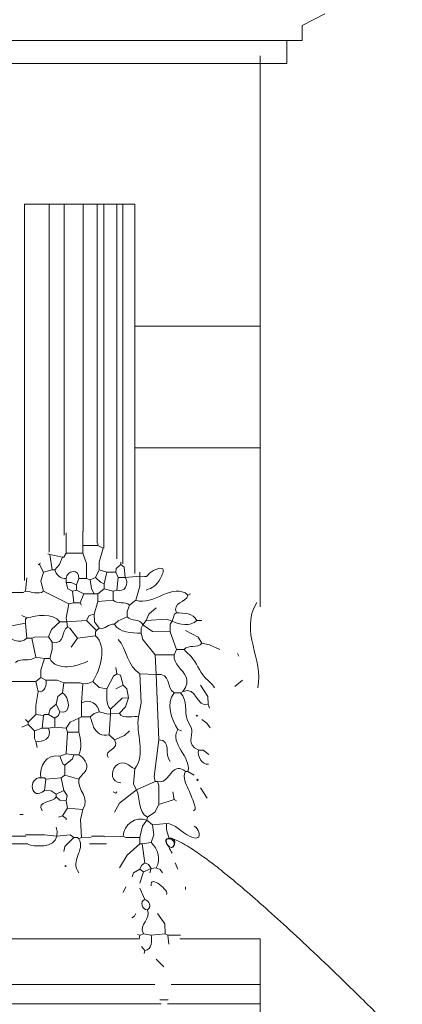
# Model space of a CAD drawing. Header units: millimetres. Extents: x 0 to 19989, y 0 to 8213.
# Tile 25 of 26: x 18674 to 19811, y 2804 to 5730. Entities that reach past the tile are written whole.
import ezdxf

# ---------------------------------------------------------------- set-up
doc = ezdxf.new("R2010")
doc.units = ezdxf.units.MM
for name, color, linetype, lineweight in [('ARCH', 7, 'Continuous', 13), ('LOUVERS', 7, 'Continuous', 13), ('PLANTS', 7, 'Continuous', 13)]:
    doc.layers.add(name, color=color, linetype=linetype, lineweight=lineweight)

msp = doc.modelspace()

# ---------------------------------------------------------------- linework, layer by layer
at = {"layer": 'ARCH', "color": 7, "lineweight": 13}
for p, q in [((19581.4, 5746.6), (19513.6, 5712.7)), ((19513.6, 5712.7), (19513.6, 5667.4)), ((17239.8, 5667.4), (19468.3, 5667.4)), ((19513.6, 5667.4), (19468.3, 5667.4)), ((19468.3, 5667.4), (19468.3, 5599.5)), ((19389.1, 5622.2), (19389.1, 5599.5)), ((19389.1, 5599.5), (17239.8, 5599.5)), ((19389.1, 5599.5), (19389.1, 4819)), ((19468.3, 5599.5), (19389.1, 5599.5)), ((19015.8, 4819), (19389.1, 4819)), ((19389.1, 4819), (19389.1, 4457)), ((19015.8, 4457), (19389.1, 4457)), ((19389.1, 4457), (19389.1, 3984.5)), ((18698.2, 3280.5), (17714.8, 3280.5)), ((17720.3, 3303.2), (18692, 3303.2)), ((18932.3, 3280.5), (18881, 3280.5)), ((18887.2, 3303.2), (18924.6, 3303.2)), ((17645.8, 2997.7), (19028.8, 2997.7)), ((19150, 2997.7), (19389.1, 2997.7)), ((19389.1, 2997.7), (19389.1, 2862)), ((17239.8, 2862), (19075.3, 2862)), ((19123.8, 2862), (19389.1, 2862)), ((19389.1, 2862), (19389.1, 2805.4)), ((19094.7, 2805.4), (17239.8, 2805.4)), ((19389.1, 2805.4), (19112.9, 2805.4)), ((19389.1, 2805.4), (19389.1, 2047.5))]:
    msp.add_line(p, q, dxfattribs=at)
at = {"layer": 'LOUVERS', "color": 7, "lineweight": 13}
for p, q in [((18687.8, 5181), (18761.6, 5181)), ((18687.8, 4062.7), (18687.8, 5181)), ((18761.6, 5181), (18806.1, 5181)), ((18761.6, 5181), (18761.6, 4147)), ((18806.1, 5181), (18862.6, 5181)), ((18806.1, 5181), (18806.1, 4197.9)), ((18862.6, 5181), (18904.4, 5181)), ((18862.6, 5181), (18862.6, 4208.2)), ((18904.4, 5181), (18923.6, 5181)), ((18904.4, 5181), (18904.4, 4174.2)), ((18923.6, 5181), (18962.5, 5181)), ((18923.6, 5181), (18923.6, 4158.7)), ((18962.5, 5181), (18980.4, 5181)), ((18962.5, 5181), (18962.5, 4127)), ((18980.4, 5181), (19015.8, 5181)), ((18980.4, 5181), (18980.4, 4112.5)), ((19015.8, 5181), (19015.8, 4819)), ((19015.8, 4819), (19015.8, 4457)), ((19015.8, 4457), (19015.8, 4083.7))]:
    msp.add_line(p, q, dxfattribs=at)
at = {"layer": 'PLANTS', "color": 7, "lineweight": 13}
for points in [[(18812.2, 4144), (18812.2, 4204.9)], [(18861.2, 4209.3), (18861.2, 4166.7)], [(18906.5, 4166.7), (18861.2, 4166.7)], [(18861.2, 4144), (18861.2, 4166.7)], [(18906.5, 4172.6), (18906.5, 4166.7)], [(18921.6, 4159.1), (18906.5, 4166.7)], [(18921.6, 4159.1), (18910.4, 4117.6), (18910.3, 4095)], [(18763.2, 4140.3), (18757.4, 4142.2)], [(18763.2, 4140.3), (18800.9, 4132.7)], [(18770.7, 4095), (18763.2, 4140.3)], [(18800.9, 4132.7), (18792.3, 4110.1), (18778.3, 4095)], [(18800.9, 4132.7), (18804.7, 4132.7), (18812.2, 4144)], [(18812.2, 4144), (18861.2, 4144)], [(18872.6, 4068.6), (18872.4, 4113.9), (18861.2, 4144)], [(18729.3, 4110.1), (18733, 4110.1)], [(18733, 4110.1), (18734.3, 4115.9)], [(18733, 4110.1), (18744.3, 4087.5)], [(18974.4, 4110.1), (18960.5, 4098.8), (18959.3, 4087.5)], [(18974.4, 4110.1), (18974.4, 4117.4)], [(18974.4, 4110.1), (18984.5, 4102.6), (18987.6, 4072.4)], [(18695.4, 4071.4), (18691.6, 4030.9)], [(18744.3, 4087.5), (18737.1, 4061.1), (18744.3, 4030.9)], [(18770.7, 4095), (18744.3, 4087.5)], [(18770.7, 4095), (18778.3, 4095)], [(18812.2, 4057.3), (18812.2, 4068.6)], [(18842.4, 4049.8), (18849.9, 4068.6)], [(18872.6, 4068.6), (18849.9, 4068.6)], [(18872.6, 4068.6), (18883.9, 4064.9)], [(18883.9, 4064.9), (18898.9, 4072.4)], [(18910.3, 4095), (18898.9, 4072.4)], [(18898.9, 4072.4), (18914, 4058.4), (18925.3, 4053.5)], [(18910.3, 4095), (18932.9, 4087.5)], [(18932.9, 4087.5), (18925.3, 4053.5)], [(18959.3, 4087.5), (18932.9, 4087.5)], [(18966.8, 4072.4), (18959.3, 4087.5)], [(18966.8, 4072.4), (18963, 4034.7)], [(18966.8, 4072.4), (18987.6, 4072.4)], [(18987.6, 4072.4), (19030.9, 4076.2)], [(19019.6, 4004.5), (19030.8, 4046), (19030.9, 4076.2)], [(19030.9, 4088), (19030.9, 4076.2)], [(18812.2, 4057.3), (18827.3, 4057.2), (18842.4, 4049.8)], [(18812.2, 4057.3), (18817, 4038.6), (18831.1, 4030.9)], [(18842.4, 4049.8), (18842.4, 4034.7)], [(18895.2, 4023.4), (18887.8, 4038.5), (18883.9, 4064.9)], [(18925.3, 4038.5), (18906.5, 4023.4)], [(18925.3, 4038.5), (18925.3, 4053.5)], [(18951.7, 4030.9), (18925.3, 4038.5)], [(18691.6, 4030.9), (18684, 4027.3), (18646.3, 4027.1)], [(18744.3, 4030.9), (18819.8, 3993.2)], [(18831.1, 4030.9), (18842.4, 4034.7)], [(18834.8, 3997), (18831.1, 4030.9)], [(18865, 4023.4), (18842.4, 4034.7)], [(18865, 4023.4), (18853.7, 3997)], [(18895.2, 4023.4), (18865, 4023.4)], [(18895.2, 4023.4), (18906.5, 4023.4)], [(18906.5, 4023.4), (18906.5, 4000.8)], [(18951.7, 4030.9), (18963, 4034.7)], [(18951.7, 4030.9), (18951.7, 4004.5)], [(19181.7, 4023.4), (19174.2, 4019.6)], [(18814.1, 3940.4), (18812.4, 3951.7), (18819.8, 3993.2)], [(18834.8, 3997), (18819.8, 3993.2)], [(18834.8, 3997), (18853.7, 3997)], [(18857.5, 3989.4), (18853.7, 3997)], [(18895.2, 3963), (18906.5, 4000.8)], [(18951.7, 4004.5), (18906.5, 4000.8)], [(18993.2, 3955.5), (18993.4, 3970.6), (19000.8, 3989.4)], [(19019.6, 4004.5), (19000.8, 3989.4)], [(19049.8, 3944.2), (19057.5, 3963), (19079.9, 3981.9)], [(18695.3, 3951.7), (18680.2, 3959.3)], [(18695.3, 3951.7), (18691.6, 3948), (18691.6, 3936.7)], [(18895.2, 3963), (18880.1, 3959.1), (18872.6, 3944.2)], [(18895.2, 3963), (18896.2, 3940.4), (18910.3, 3921.6)], [(18993.2, 3955.5), (18966.8, 3943), (18955.5, 3932.9)], [(19127.1, 3942.3), (19133.9, 3962.9), (19140.3, 3966.8)], [(18691.6, 3936.7), (18635, 3925.3)], [(18695.3, 3891.4), (18691.6, 3936.7)], [(18793.4, 3940.4), (18768, 3917.8), (18759.4, 3895.2)], [(18793.4, 3940.4), (18814.1, 3940.4)], [(18814.1, 3940.4), (18872.6, 3944.2)], [(18816, 3925.3), (18814.1, 3940.4)], [(18846.2, 3891.4), (18823.4, 3921.4), (18816, 3925.3)], [(18902.7, 3914), (18872.6, 3944.2)], [(18910.3, 3921.6), (18902.7, 3914)], [(19040.3, 3931), (19034.9, 3921.6), (19034.7, 3906.5)], [(19040.3, 3931), (19049.8, 3944.2)], [(19040.3, 3931), (19068.6, 3911.3), (19121.4, 3910.3)], [(19127.1, 3942.3), (19110.1, 3948), (19049.8, 3944.2)], [(19127.1, 3942.3), (19121.6, 3932.9), (19121.4, 3910.3)], [(19200.6, 3944.2), (19215.7, 3944.2)], [(18710.4, 3891.4), (18718, 3895), (18759.4, 3895.2)], [(18770.7, 3880.1), (18759.4, 3895.2)], [(18898.9, 3898.9), (18846.2, 3891.4)], [(18898.9, 3898.9), (18898.9, 3910.3), (18902.7, 3914)], [(19034.7, 3906.5), (19039.7, 3887.6), (19076.2, 3842.4)], [(19140.3, 3857.5), (19121.4, 3910.3)], [(19215.7, 3876.3), (19204.4, 3895), (19166.7, 3914)], [(18710.4, 3891.4), (18695.3, 3891.4)], [(18721.7, 3834.8), (18710.4, 3891.4)], [(18770.7, 3880.1), (18770.6, 3857.5), (18763.2, 3831.1)], [(18827.3, 3865), (18846.2, 3891.4)], [(19268.5, 3857.5), (19238.3, 3871.5), (19215.7, 3876.3)], [(18721.7, 3834.8), (18748.1, 3831.1)], [(19132.7, 3842.4), (19076.2, 3842.4)], [(19076.2, 3842.4), (19079.9, 3783.9)], [(19132.7, 3842.4), (19140.3, 3857.5)], [(19140.3, 3857.5), (19162.9, 3857.5)], [(19325, 3838.6), (19321.3, 3846.2)], [(18736.8, 3774.5), (18737, 3797.1), (18748.1, 3831.1)], [(18763.2, 3831.1), (18748.1, 3831.1)], [(18963, 3785.8), (18959.3, 3804.7)], [(18963, 3785.8), (18952.8, 3778.3), (18932.9, 3740.6)], [(18981.9, 3751.9), (18973.3, 3781.9), (18963, 3785.8)], [(19027.1, 3657.6), (19034.7, 3699.1), (19030.9, 3785.8)], [(19030.9, 3785.8), (19079.9, 3783.9)], [(19087.5, 3589.7), (19079.9, 3783.9)], [(18736.8, 3774.5), (18721.7, 3763.2)], [(18729.3, 3733), (18721.7, 3763.2)], [(18736.8, 3774.5), (18751.9, 3767)], [(18804.7, 3759.4), (18785.8, 3766.8), (18751.9, 3767)], [(18804.7, 3759.4), (18800.9, 3729.3)], [(18804.7, 3759.4), (18853.7, 3759.3), (18861.2, 3755.7)], [(18857.5, 3699.1), (18861.2, 3755.7)], [(18891.4, 3763.2), (18876.3, 3756.7), (18861.2, 3755.7)], [(18891.4, 3763.2), (18910.3, 3745.5), (18932.9, 3740.6)], [(18981.9, 3751.9), (18959.3, 3740.6)], [(18981.9, 3751.9), (18992, 3740.6), (18997, 3714.2)], [(19211.9, 3751.9), (19233.3, 3717.9), (19234.5, 3695.3)], [(19336.4, 3767), (19313.7, 3748.1)], [(18729.3, 3733), (18721.9, 3691.6), (18721.7, 3665.2)], [(18782.1, 3695.3), (18787, 3717.9), (18800.9, 3729.3)], [(19132.7, 3729.3), (19151.6, 3729.3)], [(19159.1, 3733), (19151.6, 3729.3)], [(18759.4, 3665.2), (18764.3, 3680.2), (18782.1, 3695.3)], [(18793.4, 3672.7), (18782.1, 3695.3)], [(18857.5, 3657.6), (18857.5, 3699.1)], [(18944.2, 3680.2), (18978.1, 3713), (18997, 3714.2)], [(18970.6, 3668.9), (18988.4, 3687.8), (18997, 3714.2)], [(19238.3, 3684), (19234.5, 3695.3)], [(18699.1, 3642.5), (18721.7, 3665.2)], [(18744.3, 3661.4), (18721.7, 3665.2)], [(18740.6, 3623.7), (18744.3, 3661.4)], [(18759.4, 3665.2), (18748.1, 3665.2), (18744.3, 3661.4)], [(18759.4, 3665.2), (18778.3, 3653.8)], [(18793.4, 3672.7), (18789.4, 3661.4), (18778.3, 3653.8)], [(18857.5, 3657.6), (18849.9, 3653.8)], [(18857.5, 3657.6), (18883.9, 3657.6)], [(18910.3, 3672.7), (18895.2, 3667.7), (18883.9, 3657.6)], [(18944.2, 3667), (18936.6, 3665.4), (18910.3, 3672.7)], [(18944.2, 3667), (18940.4, 3604.8)], [(18944.2, 3667), (18944.2, 3680.2)], [(18944.2, 3667), (18970.6, 3668.9)], [(18680.2, 3627.5), (18699.1, 3635)], [(18699.1, 3642.5), (18691.6, 3650.1)], [(18699.1, 3642.5), (18699.1, 3635)], [(18717.9, 3616.1), (18699.1, 3635)], [(18778.3, 3653.8), (18778.3, 3627.5)], [(18849.9, 3653.8), (18823.7, 3642.4), (18812.2, 3623.7)], [(18849.9, 3612.4), (18849.9, 3653.8)], [(19240, 3624.9), (19230.6, 3638.8), (19215.7, 3650.1)], [(18740.6, 3623.7), (18717.9, 3616.1)], [(18717.9, 3616.1), (18718.1, 3593.5), (18721.7, 3586)], [(18740.6, 3623.7), (18759.4, 3623.7)], [(18759.4, 3623.7), (18778.3, 3627.5)], [(18778.3, 3627.5), (18812.2, 3623.7)], [(18816, 3612.4), (18812.2, 3623.7)], [(18812.2, 3548.3), (18816, 3612.4)], [(18849.9, 3612.4), (18816, 3612.4)], [(18955.5, 3589.7), (18940.4, 3604.8)], [(18955.5, 3589.7), (18985.7, 3602.1), (19000.8, 3616.1)], [(19144, 3619.9), (19155.4, 3616.1)], [(18725.5, 3567.1), (18721.7, 3586)], [(19076.2, 3465.3), (19073.6, 3480.4), (19087.5, 3589.7)], [(18793.4, 3540.7), (18812.2, 3548.3)], [(18793.4, 3540.7), (18802.1, 3518.3), (18808.4, 3514.3)], [(18808.4, 3514.3), (18830.9, 3533.2), (18834.8, 3544.5)], [(18812.2, 3548.3), (18834.8, 3544.5)], [(18849.9, 3544.5), (18834.8, 3544.5)], [(19205.6, 3558.4), (19219.5, 3558.5), (19236.5, 3545.7)], [(18808.4, 3514.3), (18808.4, 3484.2)], [(18797.1, 3476.6), (18808.4, 3484.2)], [(18849.9, 3472.9), (18808.4, 3484.2)], [(19021.5, 3440.8), (19012.2, 3457.8), (19015.8, 3503)], [(19174.2, 3495.5), (19166.7, 3495.5)], [(19174.2, 3495.5), (19193.1, 3484.2)], [(18736.8, 3476.6), (18748.1, 3476.6), (18751.9, 3472.9)], [(18748.1, 3438.9), (18751.9, 3472.9)], [(18797.1, 3476.6), (18751.9, 3472.9)], [(18797.1, 3476.6), (18804.7, 3438.9)], [(19021.5, 3440.8), (19076.2, 3465.3)], [(19083.7, 3465.3), (19076.2, 3465.3)], [(19083.7, 3465.3), (19087.3, 3454), (19087.5, 3397.4)], [(18748.1, 3438.9), (18767, 3437.7), (18782.1, 3427.6)], [(18782.1, 3427.6), (18804.7, 3438.9)], [(18782.1, 3427.6), (18782.1, 3420.1)], [(18812.2, 3408.7), (18814.9, 3423.8), (18804.7, 3438.9)], [(18963, 3435.1), (18959.3, 3431.4), (18951.7, 3435.1)], [(19021.5, 3440.8), (18970.6, 3401.2), (18955.5, 3374.8)], [(19129, 3435.1), (19132.7, 3412.5)], [(19230.8, 3416.4), (19211.9, 3446.5)], [(18812.2, 3408.7), (18793.4, 3410), (18782.1, 3420.1)], [(18812.2, 3408.7), (18816, 3386.1)], [(19087.5, 3397.4), (19076, 3375), (19053.5, 3359.7)], [(19087.5, 3397.4), (19132.7, 3412.5)], [(19132.7, 3412.5), (19140.3, 3408.7)], [(18674.4, 3367.3), (18684, 3367.3)], [(18800.9, 3363.5), (18816, 3386.1)], [(18816, 3386.1), (18861.2, 3382.4)], [(18857.5, 3299.4), (18854.9, 3352.2), (18861.2, 3382.4)], [(18789.6, 3359.7), (18800.9, 3363.5)], [(18800.9, 3363.5), (18812.2, 3356), (18812.2, 3352.2)], [(19030.9, 3299.4), (19039.5, 3333.3), (19051.7, 3350.3)], [(19051.7, 3350.3), (19053.5, 3359.7)], [(19051.7, 3350.3), (19068.6, 3337.1)], [(19064.9, 3284.3), (19072.3, 3306.9), (19068.6, 3337.1)], [(19110.1, 3340.9), (19068.6, 3337.1)], [(19110.1, 3340.9), (19110.3, 3322), (19117.6, 3299.4)], [(18783.9, 3303.2), (18748.1, 3306.9), (18690.9, 3306.9)], [(18783.9, 3303.2), (18785.7, 3318.3), (18782.1, 3329.6)], [(18783.9, 3303.2), (18823.5, 3306.8), (18834.8, 3299.4)], [(18834.8, 3299.4), (18808.6, 3273), (18804.7, 3257.9)], [(18834.8, 3299.4), (18846.2, 3299.4), (18849.9, 3295.6)], [(18857.5, 3299.4), (18849.9, 3295.6)], [(18857.5, 3299.4), (18886.4, 3300.3)], [(18925.2, 3301.4), (18981.9, 3303.2)], [(18970.6, 3208.9), (18993.4, 3246.6), (19030.9, 3280.5)], [(19030.9, 3299.4), (18989.4, 3299.5), (18981.9, 3303.2)], [(19030.9, 3299.4), (19030.9, 3280.5)], [(19038.5, 3280.5), (19030.9, 3280.5)], [(19038.5, 3280.5), (19064.9, 3284.3)], [(19038.5, 3280.5), (19046, 3224)], [(19046, 3224), (19035.9, 3216.3), (19030.9, 3205.1)], [(19064.9, 3207), (19057.2, 3219.2), (19046, 3224)], [(19144, 3205.1), (19136.5, 3224)], [(19008.3, 3182.5), (19012.2, 3193.8), (19030.9, 3205.1)], [(19042.2, 3197.6), (19030.9, 3205.1)], [(19042.2, 3197.6), (19030.9, 3163.7)], [(19064.9, 3207), (19042.2, 3197.6)], [(19064.9, 3207), (19061.1, 3193.8)], [(19064.9, 3207), (19079.9, 3208.9)], [(19079.9, 3208.9), (19091.1, 3203.9), (19098.8, 3193.8)], [(18989.4, 3152.3), (18981.3, 3136.1)], [(19030.9, 3148.6), (19046, 3114.6)], [(19166.7, 3144.8), (19166.7, 3152.3)], [(19019.6, 3073.2), (19015.7, 3065.8), (19007.2, 3060.5)], [(19106.3, 3012.8), (19105.1, 3043), (19083.7, 3073.2)], [(19030.9, 3009), (19024.3, 3010.7)], [(19030.9, 3009), (19028.9, 2997.2)], [(19030.9, 3009), (19042.2, 3012.8)], [(19042.2, 3012.8), (19064.9, 3009)], [(19064.9, 3009), (19106.3, 3012.8)], [(19106.3, 3012.8), (19113.9, 3009)], [(19152.2, 3009), (19113.9, 3009)], [(19113.9, 3009), (19117.6, 2982.7)], [(19036.5, 2975.2), (19046, 2963.8)], [(19043.7, 2954.2), (19046, 2963.8)], [(19102.6, 2914.8), (19079.9, 2937.4)], [(19115.1, 2816.7), (19090.8, 2816.7)]]:
    msp.add_lwpolyline(points, dxfattribs=at)
for points in [[(19198.7, 3661.4), (19200.6, 3663.3), (19202.5, 3661.4), (19200.6, 3659.5)], [(19200.6, 3471), (19202.5, 3472.9), (19204.4, 3471), (19202.5, 3469.1)], [(18808.4, 3214.6), (18810.3, 3216.4), (18812.2, 3214.6), (18810.3, 3212.7)]]:
    msp.add_lwpolyline(points, close=True, dxfattribs=at)
for points in [[(18812.2, 4068.6), (18813.2, 4094.2), (18852.7, 4098.2), (18849.9, 4068.6)], [(18812.2, 4068.6), (18796.3, 4066.5), (18781.8, 4080.2), (18778.3, 4095)], [(18987.6, 4072.4), (19002.1, 4054.8), (18984.7, 4024.8), (18963, 4034.7)], [(19019.6, 4004.5), (19071.2, 3985.6), (19130.1, 4060.2), (19174.2, 4019.6)], [(18691.6, 4030.9), (18708, 4029.9), (18728.9, 4020.2), (18744.3, 4030.9)], [(19140.3, 3966.8), (19126, 3998.7), (19168.2, 3995.8), (19174.2, 4019.6)], [(18951.7, 4004.5), (18965.2, 3990.2), (18986.7, 4003.9), (19000.8, 3989.4)], [(19381.6, 3744.3), (19400.3, 3830.7), (19326.5, 3908), (19378.5, 3997.6)], [(18793.4, 3940.4), (18770.9, 3968.6), (18724.5, 3959.1), (18695.3, 3951.7)], [(19040.3, 3931), (19031.6, 3952.5), (19004.9, 3939.1), (18993.2, 3955.5)], [(19200.6, 3944.2), (19190.5, 3965.9), (19160.7, 3966.8), (19140.3, 3966.8)], [(18770.7, 3880.1), (18810.8, 3871.7), (18795.7, 3913.1), (18816, 3925.3)], [(18955.5, 3932.9), (18938.5, 3935.9), (18927.7, 3916.4), (18910.3, 3921.6)], [(18955.5, 3932.9), (18970.4, 3907.8), (19007.3, 3906.6), (19034.7, 3906.5)], [(19127.1, 3942.3), (19149.7, 3931.2), (19180.1, 3925.2), (19200.6, 3944.2)], [(18695.3, 3891.4), (18676.9, 3871.5), (18639.2, 3886.9), (18631.2, 3910.3)], [(18891.4, 3763.2), (18913.1, 3797.9), (18935.4, 3867.4), (18898.9, 3898.9)], [(18966.8, 3887.6), (18991.9, 3860.5), (18995.3, 3806.9), (19030.9, 3785.8)], [(19162.9, 3857.5), (19175.5, 3874.8), (19202.2, 3859.4), (19215.7, 3876.3)], [(18721.7, 3834.8), (18703.7, 3820.9), (18679.3, 3833.9), (18661.4, 3819.8)], [(18763.2, 3831.1), (18784, 3792.2), (18845.8, 3808.1), (18876.3, 3823.5)], [(19132.7, 3729.3), (19106.7, 3744.5), (19127.8, 3789.9), (19079.9, 3783.9)], [(18638.8, 3763.2), (18666.4, 3763.2), (18694.1, 3763.2), (18721.7, 3763.2)], [(18729.3, 3733), (18747.3, 3727.9), (18755.8, 3754.9), (18751.9, 3767)], [(19159.1, 3733), (19200.7, 3750.5), (19198, 3684.2), (19234.5, 3695.3)], [(18793.4, 3672.7), (18829.8, 3662), (18821.8, 3718.7), (18800.9, 3729.3)], [(18944.2, 3680.2), (18926.9, 3694.4), (18935.6, 3722.5), (18932.9, 3740.6)], [(19132.7, 3729.3), (19108.9, 3697.8), (19124.6, 3650.2), (19144, 3619.9)], [(18857.5, 3699.1), (18880, 3712.7), (18909.1, 3696.3), (18910.3, 3672.7)], [(19027.1, 3657.6), (19019.7, 3664), (18977, 3647), (18970.6, 3668.9)], [(19027.1, 3657.6), (19018.7, 3611.9), (19049.8, 3544.9), (19015.8, 3503)], [(18759.4, 3623.7), (18772.1, 3593.1), (18741.9, 3581.3), (18721.7, 3586)], [(18849.9, 3612.4), (18855, 3590.5), (18859.1, 3565.8), (18849.9, 3544.5)], [(19174.2, 3495.5), (19184.7, 3540.4), (19118.1, 3577.1), (19144, 3619.9)], [(18936.7, 3537), (18920.4, 3560.7), (18975.2, 3559.8), (18955.5, 3589.7)], [(19087.5, 3589.7), (19127.2, 3587.7), (19102, 3545.5), (19121.4, 3525.6)], [(18793.4, 3540.7), (18752.2, 3549.3), (18731.1, 3509.9), (18736.8, 3476.6)], [(19235.3, 3517.2), (19216.9, 3513.5), (19200.7, 3541.4), (19205.6, 3558.4)], [(18748.1, 3438.9), (18705.7, 3404), (18697.3, 3479.2), (18736.8, 3476.6)], [(18849.9, 3472.9), (18843.2, 3440), (18885.8, 3418.8), (18861.2, 3382.4)], [(19021.5, 3440.8), (19033.5, 3416.1), (19024.9, 3374.9), (19053.5, 3359.7)], [(18740.6, 3378.6), (18722.6, 3409), (18772.9, 3402), (18782.1, 3420.1)], [(19051.7, 3350.3), (19018.7, 3365.2), (18983, 3336.4), (18981.9, 3303.2)], [(18783.9, 3303.2), (18780, 3266.8), (18715.1, 3272.6), (18698.8, 3278.3)], [(18849.9, 3193.8), (18821.7, 3231.4), (18870, 3260.1), (18849.9, 3295.6)], [(19079.9, 3208.9), (19094.1, 3234.4), (19084.8, 3265.5), (19064.9, 3284.3)], [(19064.9, 3156.1), (19057.7, 3192.6), (19123, 3138.2), (19110.1, 3129.7)], [(19053.5, 3084.5), (19038.3, 3082.9), (19030.1, 3110.7), (19046, 3114.6)], [(19053.5, 3084.5), (19069.3, 3093.9), (19058, 3111.5), (19046, 3114.6)], [(19042.2, 3012.8), (19025.8, 3043.4), (19066.3, 3055.1), (19053.5, 3084.5)], [(19064.9, 3009), (19067.5, 2996.8), (19067.7, 2963.5), (19046, 2963.8)]]:
    msp.add_open_spline(points, degree=3, dxfattribs=at)
for points, knots in [([(19049.8, 4034.7), (19067.9, 4040), (19087.9, 4054.4), (19112.2, 4114.1), (19047.8, 4082.5), (19055.2, 4072.5), (19030.9, 4076.2)], [0, 0, 0, 0, 0.335655, 0.533124, 0.834365, 1, 1, 1, 1]), ([(19132.7, 3842.4), (19129.8, 3814.2), (19177.8, 3788.7), (19171.4, 3749.1), (19159.1, 3733)], [0, 0, 0, 0, 0.617792, 1, 1, 1, 1]), ([(19162.9, 3857.5), (19169.2, 3850), (19196.4, 3829.5), (19212.8, 3779.2), (19246.2, 3756.2), (19253.3, 3744.3)], [0, 0, 0, 0, 0.20072, 0.712448, 1, 1, 1, 1]), ([(19204.4, 3559.6), (19168.2, 3576.4), (19198.9, 3610.7), (19157.4, 3660.7), (19174.7, 3706.9), (19151.6, 3729.3)], [0, 0, 0, 0, 0.359709, 0.528657, 1, 1, 1, 1]), ([(18940.4, 3604.8), (18917.8, 3598.9), (18892.2, 3616.7), (18888.1, 3648.5), (18883.9, 3657.6)], [0, 0, 0, 0, 0.641854, 1, 1, 1, 1]), ([(18849.9, 3472.9), (18855.2, 3484.6), (18886.6, 3500), (18865, 3537.9), (18849.9, 3544.5)], [0, 0, 0, 0, 0.447281, 1, 1, 1, 1]), ([(18974.4, 3461.5), (18945.1, 3462.5), (18943.4, 3510), (18988.3, 3527.1), (19006, 3507.6), (19015.8, 3503)], [0, 0, 0, 0, 0.496851, 0.723064, 1, 1, 1, 1]), ([(19083.7, 3465.3), (19109.7, 3459.9), (19123.2, 3506.4), (19154.1, 3506.5), (19166.7, 3495.5)], [0, 0, 0, 0, 0.642492, 1, 1, 1, 1]), ([(19189.3, 3378.6), (19192.8, 3379.9), (19197.3, 3384), (19190.8, 3405.2), (19177, 3443.4), (19157.6, 3476.6), (19166.7, 3495.5)], [0, 0, 0, 0, 0.058115, 0.145414, 0.561363, 1, 1, 1, 1]), ([(19110.1, 3340.9), (19137.1, 3339.7), (19158.1, 3307.6), (19214.5, 3290.9), (19207.4, 3324.6), (19193.1, 3333.3)], [0, 0, 0, 0, 0.529842, 0.715509, 1, 1, 1, 1]), ([(19127.4, 3253.1), (19093.2, 3300.5), (19141.4, 3297.4), (19127.4, 3253.1), (19093.2, 3300.5), (19141.4, 3297.4)], [-1, -0.721405, -0.450521, 0, 0.278595, 0.549479, 1, 1.278595, 1.549479, 2])]:
    msp.add_open_spline(points, degree=3, knots=knots, dxfattribs=at)

doc.saveas('drawing.dxf')
